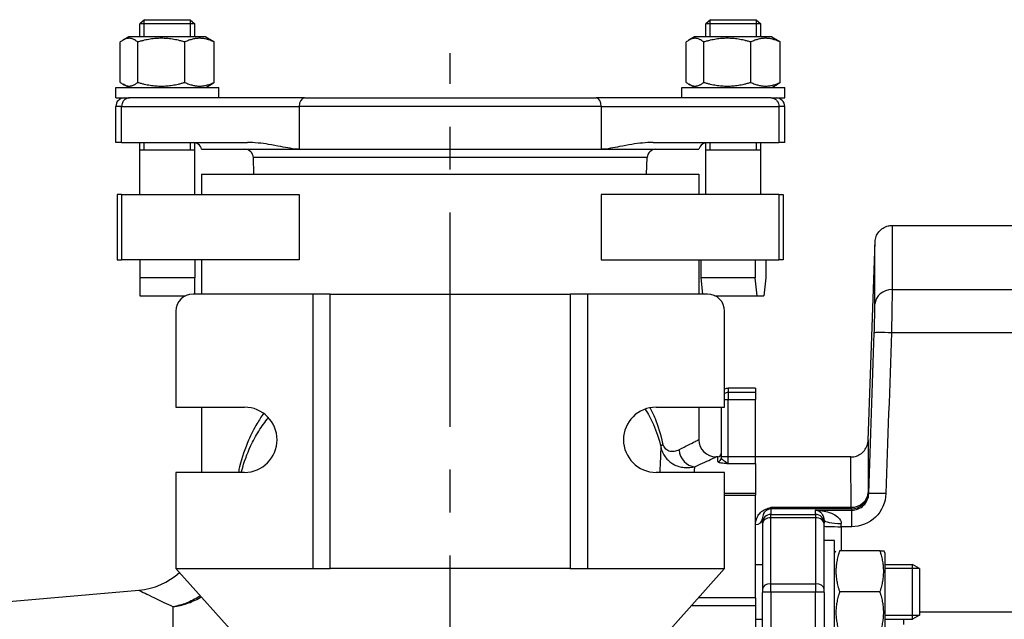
# Model space of a CAD drawing. Header units: millimetres. Extents: x 0 to 5940, y 0 to 4200.
# Tile 42 of 52: x 2420 to 2707, y 3317 to 3492. Entities that reach past the tile are written whole.
import ezdxf

# ---------------------------------------------------------------- set-up
doc = ezdxf.new("R2010")
doc.units = ezdxf.units.MM
doc.header["$LTSCALE"] = 50
doc.linetypes.add('MITTE', pattern=[2, 1.25, -0.25, 0.25, -0.25])
doc.layers.add('02-LINIE-035', color=2, linetype='CONTINUOUS')
doc.layers.add('05-ACHSE', color=1, linetype='MITTE')

msp = doc.modelspace()

# ---------------------------------------------------------------- linework, layer by layer
at = {"layer": '02-LINIE-035'}
for p, q in [((2456.02, 3492.06), (2454.65, 3490.84)), ((2470.65, 3490.84), (2454.65, 3490.84)), ((2454.65, 3487.06), (2454.65, 3490.84)), ((2455.86, 3491.92), (2455.86, 3487.06)), ((2456.02, 3492.06), (2469.29, 3492.06)), ((2469.29, 3492.06), (2470.65, 3490.84)), ((2469.45, 3487.06), (2469.45, 3491.92)), ((2470.65, 3487.06), (2470.65, 3490.84)), ((2621.02, 3492.06), (2619.65, 3490.84)), ((2635.65, 3490.84), (2619.65, 3490.84)), ((2619.65, 3487.06), (2619.65, 3490.84)), ((2620.86, 3491.92), (2620.86, 3487.06)), ((2621.02, 3492.06), (2634.29, 3492.06)), ((2634.29, 3492.06), (2635.65, 3490.84)), ((2634.45, 3487.06), (2634.45, 3491.92)), ((2635.65, 3487.06), (2635.65, 3490.84)), ((2448.95, 3473.77), (2448.95, 3485.56)), ((2451.4, 3487.06), (2449.75, 3486.1)), ((2473.9, 3487.06), (2451.4, 3487.06)), ((2454.05, 3473.77), (2454.05, 3485.56)), ((2467.76, 3473.77), (2467.76, 3485.56)), ((2473.9, 3487.06), (2475.56, 3486.1)), ((2476.36, 3473.77), (2476.36, 3485.56)), ((2613.95, 3473.77), (2613.95, 3485.56)), ((2616.4, 3487.06), (2614.75, 3486.1)), ((2638.9, 3487.06), (2616.4, 3487.06)), ((2619.05, 3473.77), (2619.05, 3485.56)), ((2632.76, 3473.77), (2632.76, 3485.56)), ((2638.9, 3487.06), (2640.56, 3486.1)), ((2641.36, 3473.77), (2641.36, 3485.56)), ((2447.65, 3472.26), (2477.65, 3472.26)), ((2447.65, 3469.26), (2447.65, 3472.26)), ((2451.4, 3472.26), (2449.75, 3473.22)), ((2473.9, 3472.26), (2475.56, 3473.22)), ((2477.65, 3469.26), (2477.65, 3472.26)), ((2612.65, 3472.26), (2642.65, 3472.26)), ((2612.65, 3469.26), (2612.65, 3472.26)), ((2616.4, 3472.26), (2614.75, 3473.22)), ((2638.9, 3472.26), (2640.56, 3473.22)), ((2642.65, 3469.26), (2642.65, 3472.26)), ((2447.65, 3469.26), (2450.57, 3469.26)), ((2450.57, 3469.26), (2451.62, 3469.26)), ((2502.64, 3469.26), (2451.62, 3469.26)), ((2502.64, 3469.26), (2587.67, 3469.26)), ((2638.69, 3469.26), (2587.67, 3469.26)), ((2638.69, 3469.26), (2639.74, 3469.26)), ((2639.74, 3469.26), (2642.65, 3469.26)), ((2449.33, 3466.76), (2447.65, 3466.76)), ((2447.65, 3456.26), (2447.65, 3466.76)), ((2449.33, 3466.76), (2501.12, 3466.76)), ((2449.33, 3456.26), (2449.33, 3466.76)), ((2589.19, 3466.76), (2501.12, 3466.76)), ((2501.12, 3466.76), (2501.12, 3454.26)), ((2589.19, 3466.76), (2640.98, 3466.76)), ((2589.19, 3466.76), (2589.19, 3454.26)), ((2642.65, 3466.76), (2640.98, 3466.76)), ((2640.98, 3466.76), (2640.98, 3456.26)), ((2642.65, 3456.26), (2642.65, 3466.76)), ((2449.33, 3456.26), (2447.65, 3456.26)), ((2449.33, 3456.26), (2486.02, 3456.26)), ((2454.65, 3441.06), (2454.65, 3456.26)), ((2455.86, 3456.26), (2455.86, 3454.06)), ((2469.45, 3454.06), (2469.45, 3456.26)), ((2470.65, 3441.06), (2470.65, 3456.24)), ((2604.29, 3456.26), (2640.98, 3456.26)), ((2619.65, 3441.06), (2619.65, 3456.24)), ((2620.86, 3456.26), (2620.86, 3454.06)), ((2634.45, 3454.06), (2634.45, 3456.26)), ((2635.65, 3441.06), (2635.65, 3456.26)), ((2642.65, 3456.26), (2640.98, 3456.26)), ((2470.65, 3454.06), (2454.65, 3454.06)), ((2472.65, 3454.26), (2501.12, 3454.26)), ((2501.12, 3454.26), (2589.19, 3454.26)), ((2589.19, 3454.26), (2617.65, 3454.26)), ((2635.65, 3454.06), (2619.65, 3454.06)), ((2602.57, 3451.85), (2487.74, 3451.85)), ((2487.91, 3447.06), (2487.74, 3451.85)), ((2602.4, 3447.06), (2602.57, 3451.85)), ((2472.65, 3447.06), (2617.65, 3447.06)), ((2472.65, 3447.06), (2472.65, 3441.06)), ((2617.65, 3447.06), (2617.65, 3441.06)), ((2449.33, 3441.06), (2448.07, 3441.06)), ((2448.07, 3441.06), (2448.07, 3422.06)), ((2449.33, 3441.06), (2449.33, 3422.06)), ((2449.33, 3441.06), (2501.12, 3441.06)), ((2501.12, 3441.06), (2501.12, 3422.06)), ((2640.98, 3441.06), (2589.19, 3441.06)), ((2589.19, 3441.06), (2589.19, 3422.06)), ((2640.98, 3441.06), (2642.24, 3441.06)), ((2640.98, 3441.06), (2640.98, 3422.06)), ((2642.24, 3441.06), (2642.24, 3422.06)), ((2673.98, 3432.06), (2782.28, 3432.06)), ((2666.97, 3369.39), (2668.99, 3427.24)), ((2448.07, 3422.06), (2449.33, 3422.06)), ((2501.12, 3422.06), (2449.33, 3422.06)), ((2454.65, 3422.06), (2454.65, 3416.81)), ((2470.65, 3422.06), (2470.65, 3416.81)), ((2472.65, 3422.06), (2472.65, 3412.06)), ((2589.19, 3422.06), (2640.98, 3422.06)), ((2617.65, 3422.06), (2617.65, 3412.06)), ((2618.17, 3422.06), (2618.17, 3416.81)), ((2634.09, 3422.06), (2634.09, 3416.81)), ((2637.14, 3422.06), (2637.14, 3416.81)), ((2642.24, 3422.06), (2640.98, 3422.06)), ((2454.65, 3416.81), (2454.65, 3411.56)), ((2470.65, 3416.81), (2454.65, 3416.81)), ((2470.65, 3412.06), (2470.65, 3416.81)), ((2618.17, 3416.81), (2618.65, 3412.06)), ((2634.09, 3416.81), (2618.17, 3416.81)), ((2634.62, 3411.56), (2634.09, 3416.81)), ((2637.14, 3416.81), (2636.6, 3411.56)), ((2673.96, 3413.35), (2782.15, 3413.35)), ((2454.65, 3411.56), (2467.98, 3411.56)), ((2505.15, 3412.06), (2470.15, 3412.06)), ((2505.15, 3332.06), (2505.15, 3412.06)), ((2510.15, 3412.06), (2505.15, 3412.06)), ((2510.15, 3412.06), (2580.15, 3412.06)), ((2510.15, 3332.06), (2510.15, 3412.06)), ((2585.15, 3412.06), (2580.15, 3412.06)), ((2580.15, 3412.06), (2580.15, 3332.06)), ((2620.15, 3412.06), (2585.15, 3412.06)), ((2585.15, 3412.06), (2585.15, 3332.06)), ((2622.33, 3411.56), (2634.62, 3411.56)), ((2634.62, 3411.56), (2636.6, 3411.56)), ((2465.15, 3407.06), (2465.15, 3379.06)), ((2625.15, 3379.06), (2625.15, 3407.06)), ((2782.15, 3400.75), (2673.77, 3400.75)), ((2626.15, 3384.56), (2626.15, 3383.31)), ((2634.15, 3384.56), (2626.15, 3384.56)), ((2634.15, 3384.56), (2634.15, 3383.31)), ((2626.15, 3383.31), (2626.15, 3381.33)), ((2634.15, 3383.31), (2626.15, 3383.31)), ((2634.15, 3383.31), (2634.15, 3381.33)), ((2465.15, 3379.06), (2485.15, 3379.06)), ((2472.65, 3379.06), (2472.65, 3360.06)), ((2605.15, 3379.06), (2625.15, 3379.06)), ((2617.65, 3379.06), (2617.65, 3369.56)), ((2624.15, 3379.06), (2624.15, 3364.61)), ((2625.15, 3381.33), (2626.15, 3381.33)), ((2626.15, 3364.61), (2626.15, 3381.33)), ((2626.15, 3381.33), (2634.15, 3381.33)), ((2634.15, 3364.61), (2634.15, 3381.33)), ((2623.15, 3364.56), (2622.65, 3364.56)), ((2623.15, 3363.19), (2623.15, 3364.56)), ((2626.15, 3364.61), (2624.15, 3364.61)), ((2624.15, 3364.61), (2624.15, 3364.18)), ((2626.15, 3362.63), (2626.15, 3364.61)), ((2634.15, 3364.61), (2626.15, 3364.61)), ((2634.15, 3362.63), (2634.15, 3364.61)), ((2661.97, 3364.56), (2634.15, 3364.56)), ((2626.15, 3362.63), (2634.15, 3362.63)), ((2634.15, 3362.63), (2634.15, 3353.85)), ((2634.15, 3362.63), (2634.15, 3353.85)), ((2485.15, 3360.06), (2465.15, 3360.06)), ((2465.15, 3360.06), (2465.15, 3332.06)), ((2625.15, 3360.06), (2605.15, 3360.06)), ((2625.15, 3332.06), (2625.15, 3360.06)), ((2634.15, 3353.85), (2625.15, 3353.85)), ((2625.15, 3353.42), (2634.15, 3353.42)), ((2634.15, 3353.85), (2634.15, 3353.42)), ((2634.15, 3323.5), (2634.15, 3353.42)), ((2638.65, 3349.86), (2662, 3349.86)), ((2638.65, 3349.86), (2638.65, 3349.38)), ((2662, 3349.38), (2638.65, 3349.38)), ((2638.65, 3349.38), (2638.65, 3347.78)), ((2638.65, 3347.78), (2651.65, 3347.78)), ((2638.65, 3346.82), (2638.65, 3347.78)), ((2651.65, 3347.78), (2651.65, 3349.02)), ((2651.65, 3349.02), (2662.18, 3349.02)), ((2651.65, 3347.78), (2651.65, 3346.82)), ((2662, 3349.38), (2662, 3349.86)), ((2662.18, 3344.2), (2662.18, 3349.02)), ((2636.15, 3345.28), (2636.15, 3346.57)), ((2636.15, 3345.28), (2636.15, 3344.92)), ((2636.15, 3344.92), (2636.15, 3325.96)), ((2651.65, 3346.82), (2638.65, 3346.82)), ((2638.65, 3327.59), (2638.65, 3346.82)), ((2651.65, 3346.82), (2651.65, 3327.59)), ((2654.15, 3346.19), (2654.15, 3345.28)), ((2654.15, 3344.92), (2654.15, 3345.28)), ((2654.15, 3325.96), (2654.15, 3344.92)), ((2659.15, 3344.2), (2659.15, 3345.11)), ((2662.18, 3344.2), (2659.15, 3344.2)), ((2659.15, 3344.2), (2659.15, 3337.2)), ((2657.15, 3340.2), (2654.15, 3340.2)), ((2657.15, 3310.2), (2657.15, 3340.2)), ((2657.15, 3336.45), (2657.59, 3337.2)), ((2670.45, 3337.2), (2658.66, 3337.2)), ((2670.45, 3337.2), (2671.52, 3337.2)), ((2671.95, 3336.45), (2671.52, 3337.2)), ((2671.95, 3313.95), (2671.95, 3336.45)), ((2634.15, 3333.2), (2636.15, 3333.2)), ((2671.95, 3333.2), (2679.95, 3333.2)), ((2679.95, 3317.2), (2679.95, 3333.2)), ((2681.95, 3331.97), (2679.95, 3333.2)), ((2465.15, 3332.06), (2505.15, 3332.06)), ((2496.07, 3297.44), (2465.15, 3332.06)), ((2505.15, 3332.06), (2510.15, 3332.06)), ((2580.15, 3332.06), (2510.15, 3332.06)), ((2580.15, 3332.06), (2585.15, 3332.06)), ((2585.15, 3332.06), (2625.15, 3332.06)), ((2596.18, 3299.61), (2625.15, 3332.06)), ((2681.92, 3331.99), (2671.95, 3331.99)), ((2681.95, 3331.97), (2681.95, 3318.43)), ((2638.65, 3327.59), (2651.65, 3327.59)), ((2638.65, 3325.13), (2638.65, 3327.59)), ((2651.65, 3327.59), (2651.65, 3325.13)), ((2412.72, 3322.04), (2454.4, 3325.69)), ((2636.15, 3325.96), (2636.15, 3325.04)), ((2636.15, 3288.07), (2636.15, 3325.04)), ((2651.65, 3325.13), (2638.65, 3325.13)), ((2638.65, 3325.13), (2638.65, 3279.37)), ((2651.65, 3279.37), (2651.65, 3325.13)), ((2654.15, 3325.04), (2654.15, 3325.96)), ((2654.15, 3325.04), (2654.15, 3279.28)), ((2670.45, 3325.2), (2658.66, 3325.2)), ((2615.51, 3321.26), (2634.15, 3321.26)), ((2634.15, 3323.5), (2617.51, 3323.5)), ((2634.15, 3323.5), (2634.15, 3321.26)), ((2634.15, 3321.26), (2634.15, 3296.32)), ((2464.4, 3295.46), (2464.4, 3320.88)), ((2671.95, 3318.41), (2681.92, 3318.41)), ((2681.95, 3318.43), (2679.95, 3317.2)), ((2681.95, 3319.38), (2749.15, 3319.38)), ((2634.15, 3317.2), (2636.15, 3317.2)), ((2671.95, 3317.2), (2679.95, 3317.2)), ((2677.42, 3315.69), (2677.42, 3317.2))]:
    msp.add_line(p, q, dxfattribs=at)
for centre, radius, start, end in [((2450.15, 3466.76), 2.5, 90, 180), ((2640.15, 3466.76), 2.5, 0, 90), ((2470.21, 3453.76), 2.5, 11.537, 54.5638), ((2485.24, 3451.76), 2.5, 2, 90), ((2605.07, 3451.76), 2.5, 90, 178), ((2620.1, 3453.76), 2.5, 125.4362, 168.463), ((2470.15, 3407.06), 5, 90, 180), ((2620.15, 3407.06), 5, 0, 90), ((2626.15, 3382.56), 2, 90, 120), ((2485.15, 3369.56), 9.5, 270, 90), ((2605.15, 3369.56), 9.5, 90, 270), ((2622.65, 3369.56), 5, 180, 270), ((2623.15, 3365.56), 1, 270, 0), ((2452.65, 3345.61), 20, 275, 312.6165)]:
    msp.add_arc(centre, radius, start, end, dxfattribs=at)
for centre, major_axis, ratio, start_param, end_param in [((2502.64, 3466.76), (0, 2.5), 0.607368, 0, 1.570796), ((2587.67, 3466.76), (0, 2.5), 0.607368, 4.712389, 6.283185), ((2673.96, 3408.97), (-5, 0.01), 0.87525, 4.713652, 6.244949), ((2673.77, 3400.57), (-5, 0.17), 0.034879, 4.713583, 6.262886), ((2626.15, 3381.33), (2, 0), 0.992746, 1.570796, 2.094395), ((2611.44, 3368.44), (-4.87, -1.11), 0.34502, 5.698312, 6.212931), ((2616.46, 3366.61), (2.09, -4.54), 0.905409, 4.316678, 5.811893), ((2623.15, 3364.18), (1, 0), 0.991022, 4.712389, 6.283185), ((2662, 3354.38), (5, 0.01), 0.903572, 4.710499, 6.242237), ((2662, 3354.38), (-4.53, -2.12), 0.999258, 1.133603, 2.668901), ((2672.16, 3353.69), (-5, 0.17), 0.034879, 4.713582, 6.262301), ((2638.65, 3345.28), (-2.5, 0), 0.999391, 4.712389, 6.283185), ((2637.11, 3351.1), (0.73, -1.86), 0.603842, 5.704409, 6.242057), ((2638.65, 3346.88), (2.5, 0), 0.999391, 1.570796, 1.921566), ((2651.65, 3345.28), (2.5, 0), 0.999391, 0, 1.570796), ((2664.14, 3350.33), (-1.51, 3.08), 0.682096, 1.543905, 1.660051), ((2634.15, 3346.57), (2, 0), 0.870616, 4.712389, 6.283185), ((2638.65, 3344.92), (-2.5, 0), 0.759194, 4.712389, 6.283185), ((2651.65, 3344.92), (2.5, 0), 0.759194, 0, 1.570796), ((2659.15, 3346.19), (-5, 0), 0.216056, 0, 1.570796), ((2659.15, 3344.38), (-5, 0), 0.034899, 0, 1.570796), ((2638.65, 3325.96), (-2.5, 0), 0.650865, 4.712389, 6.283185), ((2651.65, 3325.96), (2.5, 0), 0.650865, 0, 1.570796), ((2638.65, 3325.04), (-2.5, 0), 0.034899, 4.712389, 6.283185), ((2651.65, 3325.04), (2.5, 0), 0.034899, 0, 1.570796)]:
    msp.add_ellipse(centre, major_axis=major_axis, ratio=ratio, start_param=start_param, end_param=end_param, dxfattribs=at)
for points, weights in [([(2454.05, 3485.56), (2451.5, 3487.56), (2448.95, 3485.56)], [1, 1.15470053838, 1]), ([(2467.76, 3485.56), (2460.91, 3487.56), (2454.05, 3485.56)], [1, 1.15470053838, 1]), ([(2476.36, 3485.56), (2472.06, 3487.56), (2467.76, 3485.56)], [1, 1.15470053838, 1]), ([(2475.56, 3486.1), (2475.95, 3485.88), (2476.36, 3485.56)], [1.03801064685, 1.02218750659, 1]), ([(2619.05, 3485.56), (2616.5, 3487.56), (2613.95, 3485.56)], [1, 1.15470053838, 1]), ([(2632.76, 3485.56), (2625.91, 3487.56), (2619.05, 3485.56)], [1, 1.15470053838, 1]), ([(2641.36, 3485.56), (2637.06, 3487.56), (2632.76, 3485.56)], [1, 1.15470053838, 1]), ([(2640.56, 3486.1), (2640.95, 3485.88), (2641.36, 3485.56)], [1.03801064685, 1.02218750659, 1]), ([(2448.95, 3473.77), (2451.5, 3471.77), (2454.05, 3473.77)], [1, 1.15470053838, 1]), ([(2454.05, 3473.77), (2460.91, 3471.77), (2467.76, 3473.77)], [1, 1.15470053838, 1]), ([(2467.76, 3473.77), (2472.06, 3471.77), (2476.36, 3473.77)], [1, 1.15470053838, 1]), ([(2476.36, 3473.77), (2475.95, 3473.44), (2475.56, 3473.22)], [1, 1.02218750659, 1.03801064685]), ([(2613.95, 3473.77), (2616.5, 3471.77), (2619.05, 3473.77)], [1, 1.15470053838, 1]), ([(2619.05, 3473.77), (2625.91, 3471.77), (2632.76, 3473.77)], [1, 1.15470053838, 1]), ([(2632.76, 3473.77), (2637.06, 3471.77), (2641.36, 3473.77)], [1, 1.15470053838, 1]), ([(2641.36, 3473.77), (2640.95, 3473.44), (2640.56, 3473.22)], [1, 1.02218750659, 1.03801064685]), ([(2658.66, 3337.2), (2656.66, 3331.2), (2658.66, 3325.2)], [1, 1.15470053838, 1]), ([(2670.45, 3325.2), (2672.45, 3331.2), (2670.45, 3337.2)], [1, 1.15470053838, 1]), ([(2658.66, 3325.2), (2656.66, 3319.2), (2658.66, 3313.2)], [1, 1.15470053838, 1]), ([(2670.45, 3313.2), (2672.45, 3319.2), (2670.45, 3325.2)], [1, 1.15470053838, 1])]:
    msp.add_rational_spline(points, weights, degree=2, dxfattribs=at)
for points, knots in [([(2451.62, 3469.26), (2451.61, 3469.26), (2451.61, 3469.26), (2451.44, 3469.26), (2451.27, 3469.24), (2450.94, 3469.16), (2450.78, 3469.1), (2450.36, 3468.88), (2450.12, 3468.68), (2449.73, 3468.21), (2449.58, 3467.94), (2449.38, 3467.37), (2449.33, 3467.07), (2449.33, 3466.76)], [-0.4075085, -0.4075085, -0.4075085, -0.4075085, -0.4067513, -0.4067513, -0.347012, -0.347012, -0.2876627, -0.2876627, -0.1862559, -0.1862559, -0.0915581, -0.0915581, 0, 0, 0, 0]), ([(2638.69, 3469.26), (2638.7, 3469.26), (2638.7, 3469.26), (2638.87, 3469.26), (2639.04, 3469.24), (2639.37, 3469.16), (2639.53, 3469.1), (2639.95, 3468.88), (2640.19, 3468.68), (2640.58, 3468.21), (2640.73, 3467.94), (2640.93, 3467.37), (2640.98, 3467.07), (2640.98, 3466.76)], [-0.0007591, -0.0007591, -0.0007591, -0.0007591, 0, 0, 0.059883, 0.059883, 0.1193751, 0.1193751, 0.2210258, 0.2210258, 0.3159514, 0.3159514, 0.4077297, 0.4077297, 0.4077297, 0.4077297]), ([(2470.35, 3456.26), (2470.84, 3456.26), (2471.22, 3456.09), (2471.52, 3455.9), (2471.57, 3455.86), (2471.63, 3455.82), (2471.64, 3455.81), (2471.65, 3455.8), (2471.65, 3455.8), (2471.65, 3455.8), (2471.65, 3455.8), (2471.65, 3455.8)], [-0.941889, -0.941889, -0.941889, -0.941889, -0.6611843, -0.6611843, -0.5586237, -0.5586237, -0.5117822, -0.5117822, -0.4864849, -0.4864849, -0.475799, -0.475799, -0.475799, -0.475799]), ([(2501.12, 3454.26), (2500.28, 3454.26), (2499.36, 3454.39), (2497.53, 3454.71), (2496.62, 3454.9), (2494.66, 3455.27), (2493.31, 3455.52), (2491.22, 3455.85), (2490.17, 3456), (2488.05, 3456.2), (2486.99, 3456.26), (2486.02, 3456.26)], [0, 0, 0, 0, 0.317837, 0.317837, 0.635674, 0.635674, 1.065835, 1.065835, 1.430553, 1.430553, 1.795271, 1.795271, 1.795271, 1.795271]), ([(2604.29, 3456.26), (2603.32, 3456.26), (2602.26, 3456.2), (2600.14, 3456), (2599.09, 3455.85), (2597, 3455.52), (2595.65, 3455.27), (2593.69, 3454.9), (2592.77, 3454.71), (2590.95, 3454.39), (2590.03, 3454.26), (2589.19, 3454.26)], [8.845903, 8.845903, 8.845903, 8.845903, 9.210621, 9.210621, 9.57534, 9.57534, 10.005501, 10.005501, 10.323338, 10.323338, 10.641175, 10.641175, 10.641175, 10.641175]), ([(2618.65, 3455.8), (2618.65, 3455.8), (2618.66, 3455.8), (2618.66, 3455.81), (2618.68, 3455.82), (2618.73, 3455.86), (2618.8, 3455.91), (2619.1, 3456.09), (2619.48, 3456.26), (2619.96, 3456.26)], [-0.4710054, -0.4710054, -0.4710054, -0.4710054, -0.4476028, -0.4476028, -0.3905004, -0.3905004, -0.2794021, -0.2794021, 0, 0, 0, 0]), ([(2668.99, 3427.24), (2669.01, 3427.78), (2669.11, 3428.32), (2669.5, 3429.33), (2669.77, 3429.81), (2670.46, 3430.65), (2670.88, 3431.02), (2671.8, 3431.59), (2672.31, 3431.81), (2673.21, 3432.02), (2673.6, 3432.06), (2673.98, 3432.06)], [0, 0, 0, 0, 0.1619919, 0.1619919, 0.3245381, 0.3245381, 0.4870642, 0.4870642, 0.649591, 0.649591, 0.7647988, 0.7647988, 0.7647988, 0.7647988]), ([(2673.98, 3432.06), (2673.98, 3432.06), (2673.98, 3431.67), (2673.98, 3430.88), (2673.98, 3430.08), (2673.98, 3428.88), (2673.98, 3427.3), (2673.97, 3424.15), (2673.97, 3419.51), (2673.96, 3413.35)], [0.5000171, 0.5000171, 0.5000171, 0.5000171, 0.625, 0.625, 0.625, 0.75, 0.75, 0.75, 1, 1, 1, 1]), ([(2668.96, 3409.15), (2668.97, 3415.11), (2668.98, 3419.58), (2668.98, 3422.63), (2668.98, 3424.16), (2668.98, 3425.32), (2668.98, 3426.09), (2668.99, 3426.86), (2668.99, 3427.24), (2668.99, 3427.24)], [0, 0, 0, 0, 0.25, 0.25, 0.25, 0.375, 0.375, 0.375, 0.4999829, 0.4999829, 0.4999829, 0.4999829]), ([(2673.96, 3413.35), (2673.96, 3412.09), (2673.94, 3410.24), (2673.91, 3408.07), (2673.87, 3405.89), (2673.83, 3403.35), (2673.77, 3400.75)], [0, 0, 0, 0, 0.499805, 0.499805, 0.499805, 1, 1, 1, 1]), ([(2668.77, 3400.75), (2668.83, 3402.48), (2668.88, 3404.18), (2668.91, 3405.63), (2668.93, 3406.28), (2668.94, 3406.89), (2668.95, 3407.44), (2668.96, 3408.11), (2668.96, 3408.69), (2668.96, 3409.15)], [0, 0, 0, 0, 0.499378, 0.499378, 0.499378, 0.724627, 0.724627, 0.724627, 1, 1, 1, 1]), ([(2607.16, 3368.44), (2606.61, 3371.03), (2605.86, 3373.45), (2604.49, 3376.8), (2603.99, 3377.88), (2603.45, 3378.91)], [0, 0, 0, 0, 0.847809, 0.847809, 1.27228, 1.27228, 1.27228, 1.27228]), ([(2490.72, 3377.26), (2490.04, 3376.29), (2489.4, 3375.29), (2487.9, 3372.72), (2487.09, 3371.11), (2485.31, 3367.01), (2484.43, 3364.43), (2483.62, 3361.14), (2483.49, 3360.61), (2483.38, 3360.06)], [6.884557, 6.884557, 6.884557, 6.884557, 7.322478, 7.322478, 7.970239, 7.970239, 8.893013, 8.893013, 9.070987, 9.070987, 9.070987, 9.070987]), ([(2484.24, 3360.06), (2484.29, 3360.23), (2484.33, 3360.39), (2485.05, 3363.09), (2485.91, 3365.46), (2487.67, 3369.23), (2488.47, 3370.7), (2490.21, 3373.47), (2491.14, 3374.77), (2492.14, 3376)], [-8.952377, -8.952377, -8.952377, -8.952377, -8.893013, -8.893013, -7.970239, -7.970239, -7.322478, -7.322478, -6.692857, -6.692857, -6.692857, -6.692857]), ([(2601.97, 3378.51), (2602.87, 3377.11), (2603.68, 3375.61), (2605.28, 3371.99), (2606.01, 3369.8), (2606.55, 3367.45)], [-1.523765, -1.523765, -1.523765, -1.523765, -0.847809, -0.847809, 0, 0, 0, 0]), ([(2606.55, 3367.45), (2606.67, 3366.9), (2606.84, 3366.39), (2607.28, 3365.41), (2607.54, 3364.96), (2608.15, 3364.11), (2608.49, 3363.74), (2609.25, 3363.05), (2609.67, 3362.75), (2611.22, 3361.85), (2612.33, 3361.58), (2614.47, 3361.38), (2615.5, 3361.48), (2616.46, 3361.7)], [-1.184071, -1.184071, -1.184071, -1.184071, -1.095508, -1.095508, -0.996811, -0.996811, -0.882168, -0.882168, -0.748316, -0.748316, -0.381907, -0.381907, 0, 0, 0, 0]), ([(2611.86, 3366.61), (2611.4, 3366.38), (2610.91, 3366.21), (2609.9, 3366.06), (2609.37, 3366.07), (2608.64, 3366.36), (2608.44, 3366.47), (2608.08, 3366.74), (2607.91, 3366.89), (2607.63, 3367.27), (2607.5, 3367.47), (2607.3, 3367.93), (2607.22, 3368.17), (2607.16, 3368.44)], [0, 0, 0, 0, 0.381907, 0.381907, 0.748316, 0.748316, 0.882168, 0.882168, 0.996811, 0.996811, 1.095508, 1.095508, 1.184071, 1.184071, 1.184071, 1.184071]), ([(2617.65, 3369.56), (2617.65, 3369.56), (2617.61, 3369.54), (2617.17, 3369.31), (2616.16, 3368.78), (2613.78, 3367.56), (2612.88, 3367.11), (2611.86, 3366.61)], [2.959607, 2.959607, 2.959607, 2.959607, 3.435925, 3.435925, 5.248531, 5.248531, 6.097281, 6.097281, 6.097281, 6.097281]), ([(2661.97, 3364.56), (2662.51, 3364.56), (2663.06, 3364.65), (2664.08, 3365), (2664.57, 3365.26), (2665.43, 3365.92), (2665.81, 3366.32), (2666.42, 3367.22), (2666.65, 3367.73), (2666.89, 3368.62), (2666.95, 3369), (2666.97, 3369.39)], [0, 0, 0, 0, 0.1619919, 0.1619919, 0.3245381, 0.3245381, 0.4870642, 0.4870642, 0.6495911, 0.6495911, 0.7647988, 0.7647988, 0.7647988, 0.7647988]), ([(2666.97, 3369.39), (2666.97, 3369.39), (2666.97, 3369.39), (2666.97, 3369.39), (2666.97, 3369.39), (2666.97, 3369.07), (2666.97, 3368.42), (2666.97, 3367.77), (2666.97, 3366.8), (2666.97, 3365.53), (2666.98, 3362.98), (2666.98, 3359.22), (2666.99, 3354.2)], [0.4995978, 0.4995978, 0.4995978, 0.4995978, 0.4999988, 0.4999988, 0.4999988, 0.6250046, 0.6250046, 0.6250046, 0.75, 0.75, 0.75, 1, 1, 1, 1]), ([(2616.46, 3361.7), (2617.55, 3362.19), (2618.51, 3362.63), (2621.06, 3363.8), (2622.14, 3364.32), (2622.61, 3364.54), (2622.65, 3364.56), (2622.65, 3364.56)], [-6.097281, -6.097281, -6.097281, -6.097281, -5.248531, -5.248531, -3.435925, -3.435925, -2.959607, -2.959607, -2.959607, -2.959607]), ([(2662, 3349.86), (2661.99, 3354.72), (2661.98, 3358.36), (2661.98, 3360.82), (2661.97, 3362.06), (2661.97, 3362.99), (2661.97, 3363.62), (2661.97, 3364.25), (2661.97, 3364.56), (2661.97, 3364.56), (2661.97, 3364.56), (2661.97, 3364.56), (2661.97, 3364.56)], [0, 0, 0, 0, 0.25, 0.25, 0.25, 0.375, 0.375, 0.375, 0.5, 0.5, 0.5, 0.500401, 0.500401, 0.500401, 0.500401]), ([(2623.15, 3363.19), (2623.15, 3363.17), (2623.18, 3363.14), (2623.29, 3363.06), (2623.41, 3363.02), (2623.83, 3362.9), (2624.2, 3362.84), (2625.1, 3362.73), (2625.63, 3362.68), (2626.15, 3362.63)], [-0.5123442, -0.5123442, -0.5123442, -0.5123442, -0.4482045, -0.4482045, -0.345581, -0.345581, -0.1813833, -0.1813833, 0.0007734, 0.0007734, 0.0007734, 0.0007734]), ([(2626.15, 3362.63), (2625.8, 3362.73), (2625.45, 3363.02), (2624.85, 3363.5), (2624.61, 3363.68), (2624.32, 3363.92), (2624.24, 3364), (2624.17, 3364.11), (2624.15, 3364.15), (2624.15, 3364.18)], [-0.0007734, -0.0007734, -0.0007734, -0.0007734, 0.1813833, 0.1813833, 0.345581, 0.345581, 0.4482045, 0.4482045, 0.5123442, 0.5123442, 0.5123442, 0.5123442]), ([(2672.16, 3353.86), (2672.07, 3351.28), (2670.96, 3348.79), (2669.13, 3347.02), (2667.29, 3345.24), (2664.76, 3344.2), (2662.18, 3344.2)], [0, 0, 0, 0, 0.5, 0.5, 0.5, 1, 1, 1, 1]), ([(2662.18, 3349.02), (2663.48, 3349.02), (2664.74, 3349.55), (2666.57, 3351.33), (2667.12, 3352.58), (2667.17, 3353.86)], [0, 0, 0, 0, 0.5, 0.5, 1, 1, 1, 1]), ([(2634.15, 3344.83), (2634.15, 3345.68), (2634.36, 3346.49), (2634.78, 3347.25), (2635, 3347.64), (2635.27, 3348.01), (2635.64, 3348.36), (2636.01, 3348.71), (2636.46, 3349.05), (2637.11, 3349.3)], [0, 0, 0, 0, 0.5, 0.5, 0.5, 0.75, 0.75, 0.75, 1, 1, 1, 1]), ([(2637.8, 3349.23), (2637.39, 3349.06), (2637.17, 3348.86), (2636.98, 3348.66), (2636.97, 3348.65), (2636.95, 3348.64), (2636.94, 3348.63), (2636.75, 3348.42), (2636.61, 3348.22), (2636.5, 3348.01), (2636.5, 3347.99), (2636.49, 3347.98), (2636.48, 3347.97), (2636.26, 3347.52), (2636.15, 3347.06), (2636.15, 3346.57)], [0, 0, 0, 0, 0.234382, 0.234382, 0.234382, 0.25, 0.25, 0.25, 0.486601, 0.486601, 0.486601, 0.5, 0.5, 0.5, 1, 1, 1, 1]), ([(2637.11, 3349.3), (2637.6, 3349.5), (2638.12, 3349.68), (2638.64, 3349.85), (2638.65, 3349.86), (2638.65, 3349.86), (2638.65, 3349.86)], [0, 0, 0, 0, 0.99332, 0.99332, 0.99332, 1, 1, 1, 1]), ([(2638.65, 3349.86), (2638.65, 3349.86), (2638.65, 3349.85), (2638.65, 3349.85), (2638.37, 3349.56), (2638.08, 3349.36), (2637.8, 3349.23)], [0, 0, 0, 0, 0.00645, 0.00645, 0.00645, 1, 1, 1, 1]), ([(2651.65, 3349.02), (2652.5, 3349.01), (2653.34, 3348.92), (2654.16, 3348.76), (2654.79, 3348.63), (2655.43, 3348.46), (2656.04, 3348.23), (2656.19, 3348.17), (2656.34, 3348.11), (2656.48, 3348.04), (2657.02, 3347.81), (2657.55, 3347.51), (2658.02, 3347.13), (2658.13, 3347.04), (2658.24, 3346.94), (2658.35, 3346.83), (2658.79, 3346.38), (2659.15, 3345.8), (2659.15, 3345.11)], [0, 0, 0, 0, 0.282947, 0.282947, 0.282947, 0.5, 0.5, 0.5, 0.553468, 0.553468, 0.553468, 0.75, 0.75, 0.75, 0.797842, 0.797842, 0.797842, 1, 1, 1, 1]), ([(2654.15, 3346.19), (2654.15, 3346.63), (2654.06, 3346.93), (2653.96, 3347.19), (2653.95, 3347.23), (2653.93, 3347.26), (2653.92, 3347.3), (2653.91, 3347.33), (2653.9, 3347.35), (2653.89, 3347.37), (2653.84, 3347.47), (2653.79, 3347.55), (2653.75, 3347.63), (2653.6, 3347.88), (2653.43, 3348.08), (2653.26, 3348.24), (2653.21, 3348.29), (2653.15, 3348.35), (2653.09, 3348.39), (2652.9, 3348.56), (2652.69, 3348.68), (2652.49, 3348.78), (2652.21, 3348.91), (2651.93, 3348.99), (2651.65, 3349.02)], [0, 0, 0, 0, 0.151458, 0.151458, 0.151458, 0.174623, 0.174623, 0.174623, 0.189563, 0.189563, 0.189563, 0.25, 0.25, 0.25, 0.437254, 0.437254, 0.437254, 0.5, 0.5, 0.5, 0.712215, 0.712215, 0.712215, 1, 1, 1, 1]), ([(2454.4, 3325.69), (2454.4, 3325.69), (2454.82, 3325.47), (2456.87, 3324.46), (2458.91, 3323.45), (2462.52, 3321.75), (2463.43, 3321.32), (2464.4, 3320.88)], [-28.432814, -28.432814, -28.432814, -28.432814, -26.897273, -26.897273, -24.704193, -24.704193, -24.042179, -24.042179, -24.042179, -24.042179]), ([(2472.32, 3324.04), (2472.21, 3323.97), (2472.1, 3323.9), (2470.78, 3323.07), (2469.51, 3322.43), (2466.96, 3321.46), (2465.68, 3321.1), (2464.4, 3320.88)], [1.3717271, 1.3717271, 1.3717271, 1.3717271, 1.4018652, 1.4018652, 1.7269343, 1.7269343, 2.0325355, 2.0325355, 2.0325355, 2.0325355]), ([(2464.4, 3320.88), (2465.72, 3321.06), (2467.03, 3321.36), (2469.66, 3322.24), (2470.97, 3322.82), (2472.34, 3323.61), (2472.46, 3323.68), (2472.58, 3323.75)], [-2.0325355, -2.0325355, -2.0325355, -2.0325355, -1.7269343, -1.7269343, -1.4018652, -1.4018652, -1.370443, -1.370443, -1.370443, -1.370443])]:
    msp.add_open_spline(points, degree=3, knots=knots, dxfattribs=at)
for points in [[(2673.98, 3432.06), (2673.98, 3432.06), (2673.98, 3432.06), (2673.98, 3432.06)], [(2667.17, 3353.86), (2667.7, 3369.49), (2668.24, 3385.12), (2668.77, 3400.75)], [(2673.77, 3400.75), (2673.23, 3385.12), (2672.7, 3369.49), (2672.16, 3353.86)], [(2606.55, 3367.45), (2606.46, 3365.51), (2606.36, 3363.03), (2606.25, 3360.07)], [(2616.35, 3360.07), (2616.39, 3360.67), (2616.42, 3361.22), (2616.46, 3361.7)], [(2666.99, 3354.2), (2667.05, 3354.09), (2667.1, 3353.98), (2667.17, 3353.86)]]:
    msp.add_open_spline(points, degree=3, dxfattribs=at)
at = {"layer": '05-ACHSE'}
msp.add_line((2545.15, 2973.35), (2545.15, 3482.32), dxfattribs=at)

doc.saveas('drawing.dxf')
